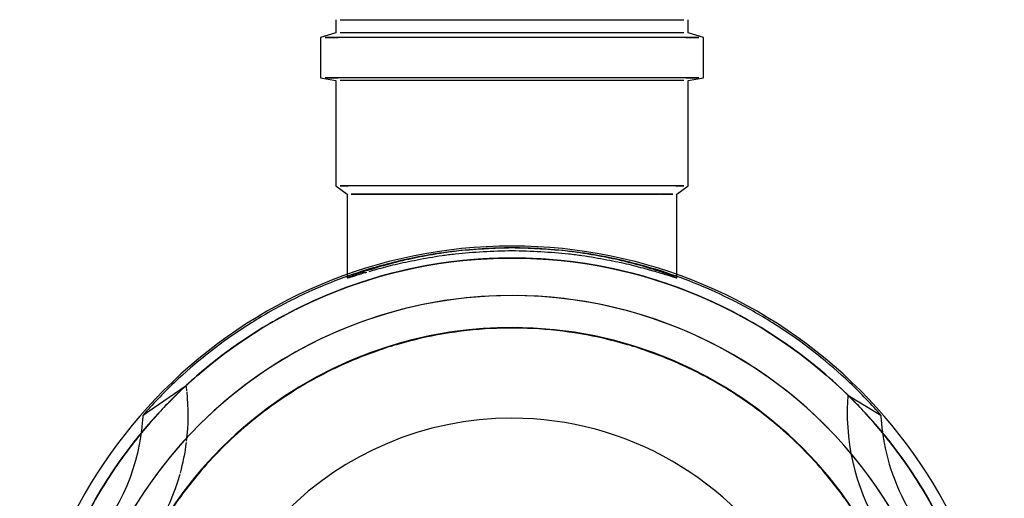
# Model space of a CAD drawing. Header units: millimetres. Extents: x -20654 to 2526, y -8238 to 977.
# Tile 127 of 219: x -10312.087 to -10311.78, y -4117.973 to -4117.824. Entities that reach past the tile are written whole.
import ezdxf

# ---------------------------------------------------------------- set-up
doc = ezdxf.new("R2010")
doc.units = ezdxf.units.MM
doc.layers.add('P-SANR-FIXT', color=7, linetype='Continuous')
doc.layers.add('Simbolos_int', color=8, linetype='Continuous')

# ---------------------------------------------------------------- blocks, each defined once
blk = doc.blocks.new('Caixa de Gordura - Caixas de Gordura e Inspecao - Esgoto - MEP - Tigre - Corpo - DN 100-2576065-6 PLANTA BAIXA ESGOTO')
at = {"layer": 'P-SANR-FIXT'}
for p, q in [((-0.1071957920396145, 0.1049240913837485), (-0.101597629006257, 0.1141823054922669)), ((-0.101597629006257, 0.1141823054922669), (-0.1009888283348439, 0.1151891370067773)), ((-0.2189387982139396, 0.05980631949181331), (-0.2203441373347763, 0.05500001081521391)), ((-0.2063226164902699, 0.05980631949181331), (-0.2189387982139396, 0.05980631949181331)), ((-0.2054751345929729, 0.05500001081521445), (-0.2063226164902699, 0.05980631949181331)), ((-0.2189387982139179, 0.05439442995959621), (-0.2189387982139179, 0.05830685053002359)), ((-0.2189387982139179, 0.05830685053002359), (-0.2189387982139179, 1.32653421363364e-08)), ((-0.2063226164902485, 0.05439442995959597), (-0.2063226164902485, 0.05830685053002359)), ((-0.2063226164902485, 0.05830685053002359), (-0.2063226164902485, 1.32653421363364e-08)), ((-0.2203441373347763, 0.05500001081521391), (-0.2244586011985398, 0.05500001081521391)), ((-0.2244586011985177, 1.326534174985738e-08), (-0.2244586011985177, 0.05362104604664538)), ((-0.2203441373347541, 0.0536210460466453), (-0.2203441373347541, 1.326534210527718e-08)), ((-0.1725994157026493, 0.05500001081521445), (-0.2054751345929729, 0.05500001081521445)), ((-0.2054751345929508, 0.05362104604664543), (-0.2054751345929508, 1.326534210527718e-08)), ((-0.1700000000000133, 0.05150002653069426), (-0.1725994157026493, 0.05500001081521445)), ((-0.1725994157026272, 0.05112904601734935), (-0.1725994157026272, 0.05362104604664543)), ((-0.1725994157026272, 0.05362104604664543), (-0.1725994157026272, 1.326534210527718e-08)), ((-0.1725994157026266, 0.05000001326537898), (-0.1725994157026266, 0.04874640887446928)), ((-0.1438328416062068, 0.05150002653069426), (-0.1700000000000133, 0.05150002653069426)), ((-0.1699999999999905, 0.04654009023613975), (-0.1699999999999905, 0.0502088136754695)), ((-0.1699999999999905, 0.0502088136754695), (-0.1699999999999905, 1.326534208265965e-08)), ((-0.1699999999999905, 1.326534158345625e-08), (-0.1699999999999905, 0.04639992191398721)), ((-0.1725994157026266, 0.04034762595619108), (-0.1725994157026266, 0.03797323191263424)), ((-0.1725994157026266, 0.02283280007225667), (-0.1725994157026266, 0.01978204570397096)), ((-0.2244586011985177, -0.0536210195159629), (-0.2244586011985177, 1.326534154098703e-08)), ((-0.2203441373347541, 1.326534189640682e-08), (-0.2203441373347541, -0.05362101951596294)), ((-0.2189387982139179, 1.32653419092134e-08), (-0.2189387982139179, -0.05830682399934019)), ((-0.2063226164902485, 1.32653419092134e-08), (-0.2063226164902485, -0.05830682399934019)), ((-0.2054751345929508, 1.326534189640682e-08), (-0.2054751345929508, -0.05362101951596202)), ((-0.1725994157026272, 1.326534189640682e-08), (-0.1725994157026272, -0.05362101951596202)), ((-0.1699999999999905, -0.05020878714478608), (-0.1699999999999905, 1.326534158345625e-08)), ((-0.1699999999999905, 1.326534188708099e-08), (-0.1699999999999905, -0.05020878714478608)), ((-0.1725994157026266, -0.01978201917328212), (-0.1725994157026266, -0.02283277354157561)), ((-0.1725994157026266, -0.03797320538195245), (-0.1725994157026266, -0.0403475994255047)), ((-0.1725994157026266, -0.04874638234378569), (-0.1725994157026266, -0.04999998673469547)), ((-0.1725994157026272, -0.05362101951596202), (-0.1725994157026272, -0.05112901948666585)), ((-0.1725994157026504, -0.05499998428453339), (-0.1700000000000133, -0.0515000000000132)), ((-0.1700000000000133, -0.0515000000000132), (-0.1438118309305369, -0.05150000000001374)), ((-0.2244586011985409, -0.05499998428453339), (-0.2203441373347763, -0.05499998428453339)), ((-0.2203441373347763, -0.05499998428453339), (-0.2189387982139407, -0.05980629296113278)), ((-0.2189387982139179, -0.05830682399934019), (-0.2189387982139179, -0.05439440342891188)), ((-0.2063226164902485, -0.05830682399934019), (-0.2063226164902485, -0.05439440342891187)), ((-0.206322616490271, -0.05980629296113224), (-0.205475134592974, -0.05499998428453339)), ((-0.205475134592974, -0.05499998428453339), (-0.1725994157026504, -0.05499998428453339)), ((-0.2189387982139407, -0.05980629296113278), (-0.206322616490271, -0.05980629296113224)), ((-0.1017722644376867, -0.1140482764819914), (-0.1102312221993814, -0.1017304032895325)), ((-0.1009888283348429, -0.1151891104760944), (-0.1017722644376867, -0.1140482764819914))]:
    blk.add_line(p, q, dxfattribs=at)
for centre, radius, start, end in [((9.762007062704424e-15, 1.326534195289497e-08), 0.1537509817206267, 89.9999999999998, 269.9999999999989), ((9.762007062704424e-15, 1.326534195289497e-08), 0.1537509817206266, 90.00000000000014, 180), ((9.762007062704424e-15, 1.326534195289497e-08), 0.1500000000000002, 90.0000000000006, 270.0000000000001), ((8.93365381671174e-15, 1.326534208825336e-08), 0.1383023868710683, 359.9999999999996, 179.9999999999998), ((8.93365381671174e-15, 1.326534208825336e-08), 0.1383023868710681, 72.75822785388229, 180.0000000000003), ((-0.1044121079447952, 0.1808470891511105), 0.06574713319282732, 292.6121311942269, 319.4200969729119), ((8.93365381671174e-15, 1.326534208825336e-08), 0.1499999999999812, 117.1092577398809, 126.220496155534), ((8.93365381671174e-15, 1.326534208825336e-08), 0.1499999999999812, 117.1092577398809, 126.220496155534), ((9.762007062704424e-15, 1.326534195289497e-08), 0.1500000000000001, 116.0191318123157, 119.9999999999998), ((9.762007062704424e-15, 1.326534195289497e-08), 0.1500000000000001, 120.0087655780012, 129.517868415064), ((8.93365381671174e-15, 1.326534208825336e-08), 0.1283023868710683, 4.198332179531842e-13, 180.0000000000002), ((8.93365381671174e-15, 1.326534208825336e-08), 0.1283023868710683, 4.198332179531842e-13, 180.0000000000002), ((8.93365381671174e-15, 1.326534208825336e-08), 0.1499999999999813, 126.220496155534, 130.8700253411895), ((8.93365381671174e-15, 1.326534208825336e-08), 0.1499999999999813, 126.220496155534, 130.8700253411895), ((-0.1044121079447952, 0.1808470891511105), 0.06574713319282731, 280.5806600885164, 292.6121311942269), ((-0.1015365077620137, 0.173030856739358), 0.06834148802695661, 266.8241357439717, 303.5165578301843), ((1.028545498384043e-14, 1.326534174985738e-08), 0.1531903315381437, 131.2417546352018, 132.4218845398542), ((9.762007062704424e-15, 1.326534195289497e-08), 0.1500000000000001, 130.2689551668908, 132.3599614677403), ((-0.1044121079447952, 0.1808470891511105), 0.0657471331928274, 272.9845895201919, 273.6642066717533), ((-0.1044121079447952, 0.1808470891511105), 0.06574713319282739, 273.6642066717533, 277.6150060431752), ((9.762007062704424e-15, 1.326534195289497e-08), 0.1500000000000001, 129.5178684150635, 130.2689551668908), ((-0.1044121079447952, 0.1808470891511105), 0.06574713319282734, 277.8363935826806, 279.215302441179), ((-0.1044121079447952, 0.1808470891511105), 0.06574713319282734, 279.215302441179, 280.5806600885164), ((1.028545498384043e-14, 1.326534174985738e-08), 0.1531903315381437, 132.4218845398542, 137.7962076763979), ((9.762007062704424e-15, 1.326534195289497e-08), 0.1500000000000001, 132.3599614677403, 134.7424539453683), ((8.93365381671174e-15, 1.326534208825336e-08), 0.1499999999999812, 130.9723908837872, 132.8506729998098), ((8.93365381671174e-15, 1.326534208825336e-08), 0.1499999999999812, 130.9723908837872, 132.8506729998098), ((8.93365381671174e-15, 1.326534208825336e-08), 0.1499999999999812, 132.8506729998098, 142.3538861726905), ((8.93365381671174e-15, 1.326534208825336e-08), 0.1499999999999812, 132.8506729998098, 142.3538861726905), ((1.028545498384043e-14, 1.326534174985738e-08), 0.1499999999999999, 135.6135900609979, 139.7598540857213), ((9.762007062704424e-15, 1.326534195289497e-08), 0.1500000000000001, 134.7424539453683, 139.2339232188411), ((-0.1015365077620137, 0.173030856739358), 0.06834148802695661, 265.4879146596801, 266.7787541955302), ((0, 0), 0.1281315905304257, 123.0346625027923, 130.1598145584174), ((1.028545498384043e-14, 1.326534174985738e-08), 0.1531903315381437, 137.7962076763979, 147.9055733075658), ((0, 0), 0.09999999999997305, 359.9999999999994, 179.9999999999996), ((9.762007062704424e-15, 1.326534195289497e-08), 0.1500000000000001, 139.2339232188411, 145.7549798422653), ((1.028545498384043e-14, 1.326534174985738e-08), 0.1499999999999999, 139.7598540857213, 142.8787456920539), ((0, 0), 0.1281315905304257, 130.1598145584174, 134.9999999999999), ((1.028545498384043e-14, 1.326534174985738e-08), 0.1499999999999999, 142.8787456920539, 147.0371879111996), ((8.93365381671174e-15, 1.326534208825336e-08), 0.1499999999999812, 142.3538861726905, 147.0290553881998), ((8.93365381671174e-15, 1.326534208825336e-08), 0.1499999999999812, 142.3538861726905, 147.0290553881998), ((0, 0), 0.1281315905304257, 134.9999999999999, 139.8401854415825), ((9.762007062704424e-15, 1.326534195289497e-08), 0.1500000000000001, 145.7549798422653, 147.0871672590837), ((1.028545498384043e-14, 1.326534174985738e-08), 0.1531903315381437, 147.9055733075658, 153.1893375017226), ((9.762007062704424e-15, 1.326534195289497e-08), 0.1500000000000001, 147.28732881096, 151.5566643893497), ((1.028545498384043e-14, 1.326534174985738e-08), 0.1499999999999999, 147.2577945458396, 148.5829640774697), ((8.93365381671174e-15, 1.326534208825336e-08), 0.1499999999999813, 147.2727272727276, 148.5774838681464), ((8.93365381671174e-15, 1.326534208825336e-08), 0.1499999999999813, 147.2727272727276, 148.5774838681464), ((0, 0), 0.1281315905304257, 139.8401854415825, 146.9653232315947), ((8.93365381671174e-15, 1.326534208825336e-08), 0.1499999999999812, 148.5774838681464, 159.0853216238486), ((8.93365381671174e-15, 1.326534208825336e-08), 0.1499999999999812, 148.5774838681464, 159.0853216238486), ((1.028545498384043e-14, 1.326534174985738e-08), 0.1499999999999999, 148.5829640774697, 149.9884508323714), ((1.028545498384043e-14, 1.326534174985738e-08), 0.1499999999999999, 150.1285518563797, 154.2299696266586), ((9.762007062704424e-15, 1.326534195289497e-08), 0.1500000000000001, 151.5566643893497, 153.9782499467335), ((1.028545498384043e-14, 1.326534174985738e-08), 0.1531903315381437, 153.1893375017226, 162.2220058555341), ((0, 0), 0.1281315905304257, 146.9653232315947, 149.9999999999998), ((9.762007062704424e-15, 1.326534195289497e-08), 0.1500000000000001, 153.9782499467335, 161.2703846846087), ((1.028545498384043e-14, 1.326534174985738e-08), 0.1499999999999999, 154.2299696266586, 160.1190629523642), ((0, 0), 0.1281315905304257, 149.9999999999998, 157.0485889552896), ((8.93365381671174e-15, 1.326534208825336e-08), 0.1499999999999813, 159.0853216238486, 163.6363636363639), ((8.93365381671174e-15, 1.326534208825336e-08), 0.1499999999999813, 159.0853216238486, 163.6363636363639), ((1.028545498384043e-14, 1.326534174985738e-08), 0.1499999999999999, 160.1190629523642, 161.5068558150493), ((0, 0), 0.1281315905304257, 157.0485889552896, 163.6420641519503), ((1.028545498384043e-14, 1.326534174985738e-08), 0.1531903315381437, 162.2220058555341, 168.4589319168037), ((9.762007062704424e-15, 1.326534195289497e-08), 0.1500000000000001, 161.8163387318, 167.4857756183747), ((1.028545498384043e-14, 1.326534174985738e-08), 0.1499999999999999, 161.5068558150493, 163.6276789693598), ((9.762007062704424e-15, 1.326534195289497e-08), 0.1500000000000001, 161.2703846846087, 161.8163387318), ((8.93365381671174e-15, 1.326534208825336e-08), 0.1499999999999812, 164.2931895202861, 180.0000000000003), ((8.93365381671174e-15, 1.326534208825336e-08), 0.1499999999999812, 164.2931895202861, 180.0000000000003), ((1.028545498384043e-14, 1.326534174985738e-08), 0.15, 164.1021576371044, 164.515120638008), ((8.93365381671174e-15, 1.326534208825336e-08), 0.1499999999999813, 163.8601474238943, 164.293189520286), ((8.93365381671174e-15, 1.326534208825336e-08), 0.1499999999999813, 163.8601474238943, 164.293189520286), ((1.028545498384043e-14, 1.326534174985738e-08), 0.15, 163.8448117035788, 164.1021576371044), ((1.028545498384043e-14, 1.326534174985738e-08), 0.15, 164.8266719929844, 168.700058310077), ((0, 0), 0.1281315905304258, 163.6420641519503, 177.1100375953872), ((9.762007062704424e-15, 1.326534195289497e-08), 0.1500000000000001, 167.4857756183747, 168.7171784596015), ((1.028545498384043e-14, 1.326534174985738e-08), 0.1531903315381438, 168.4589319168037, 176.5269667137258), ((1.028545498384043e-14, 1.326534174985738e-08), 0.15, 169.2116859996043, 175.9765390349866), ((9.762007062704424e-15, 1.326534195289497e-08), 0.1500000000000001, 168.7171784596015, 172.7882669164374), ((1.028545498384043e-14, 1.326534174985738e-08), 0.15, 168.700058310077, 169.2116859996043), ((9.762007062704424e-15, 1.326534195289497e-08), 0.15, 172.7882669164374, 176.54799463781), ((1.028545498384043e-14, 1.326534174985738e-08), 0.1531903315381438, 176.5269667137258, 179.9981951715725), ((1.028545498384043e-14, 1.326534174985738e-08), 0.15, 175.9765390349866, 179.1584754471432), ((9.762007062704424e-15, 1.326534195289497e-08), 0.15, 176.9797107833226, 183.160874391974), ((9.762007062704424e-15, 1.326534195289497e-08), 0.15, 176.54799463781, 176.839125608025), ((0, 0), 0.1281315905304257, 177.1100375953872, 179.9999999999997), ((9.762007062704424e-15, 1.326534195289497e-08), 0.1537509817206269, 179.9999999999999, 269.9999999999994), ((1.028545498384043e-14, 1.326534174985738e-08), 0.1531903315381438, 180, 183.4688214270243), ((1.028545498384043e-14, 1.326534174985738e-08), 0.15, 179.6105799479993, 183.1701210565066), ((8.93365381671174e-15, 1.326534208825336e-08), 0.1499999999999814, 179.9999999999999, 195.7068104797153), ((8.93365381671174e-15, 1.326534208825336e-08), 0.1499999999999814, 179.9999999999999, 195.7068104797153), ((1.028545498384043e-14, 1.326534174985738e-08), 0.15, 179.3287397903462, 179.5908608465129), ((8.93365381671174e-15, 1.326534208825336e-08), 0.1383023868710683, 179.9999999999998, 359.9999999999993), ((8.93365381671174e-15, 1.326534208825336e-08), 0.1383023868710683, 179.9999999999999, 242.2728714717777), ((8.93365381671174e-15, 1.326534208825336e-08), 0.1283023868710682, 180.0000000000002, 1.526666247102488e-13), ((8.93365381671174e-15, 1.326534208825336e-08), 0.1283023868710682, 179.9999999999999, 305.9999999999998), ((0, 0), 0.09999999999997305, 179.9999999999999, 359.9999999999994), ((0, 0), 0.1281315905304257, 180.0000000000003, 182.8898913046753), ((9.762007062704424e-15, 1.326534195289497e-08), 0.15, 183.160874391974, 183.4520053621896), ((1.028545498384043e-14, 1.326534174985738e-08), 0.15, 183.2542183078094, 185.3043935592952), ((9.762007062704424e-15, 1.326534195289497e-08), 0.15, 183.4520053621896, 191.2828215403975), ((0, 0), 0.1281315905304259, 182.8898913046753, 196.3579438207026), ((1.028545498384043e-14, 1.326534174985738e-08), 0.1531903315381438, 183.4688214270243, 191.5380173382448), ((1.028545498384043e-14, 1.326534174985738e-08), 0.15, 185.3043935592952, 190.4462378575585), ((1.028545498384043e-14, 1.326534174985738e-08), 0.15, 190.4462378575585, 194.3551096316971), ((1.028545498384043e-14, 1.326534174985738e-08), 0.1531903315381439, 191.5380173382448, 197.7703222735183), ((9.762007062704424e-15, 1.326534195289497e-08), 0.15, 191.4720921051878, 192.5142243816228), ((9.762007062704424e-15, 1.326534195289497e-08), 0.15, 192.5142243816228, 198.1836612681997), ((0, 0), 0.1281315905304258, 196.3579438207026, 202.9513422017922), ((1.028545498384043e-14, 1.326534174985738e-08), 0.15, 194.3551096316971, 195.1283379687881), ((1.028545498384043e-14, 1.326534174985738e-08), 0.15, 195.1283379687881, 197.6401587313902), ((8.93365381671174e-15, 1.326534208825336e-08), 0.1499999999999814, 195.7068104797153, 200.9146783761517), ((8.93365381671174e-15, 1.326534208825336e-08), 0.1499999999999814, 195.7068104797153, 200.9146783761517), ((1.028545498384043e-14, 1.326534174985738e-08), 0.1500000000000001, 197.6401587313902, 200.5708020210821), ((1.028545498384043e-14, 1.326534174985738e-08), 0.1531903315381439, 197.7703222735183, 206.8081913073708), ((9.762007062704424e-15, 1.326534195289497e-08), 0.1499999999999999, 198.1836612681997, 198.7296153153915), ((9.762007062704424e-15, 1.326534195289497e-08), 0.1499999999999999, 198.7296153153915, 206.0217500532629), ((0, 0), 0.1281315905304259, 202.9513422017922, 213.0347064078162), ((1.028545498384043e-14, 1.326534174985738e-08), 0.1500000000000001, 200.754384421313, 204.9159525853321), ((8.93365381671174e-15, 1.326534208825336e-08), 0.1499999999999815, 200.9146783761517, 211.4225161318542), ((8.93365381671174e-15, 1.326534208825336e-08), 0.1499999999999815, 200.9146783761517, 211.4225161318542), ((1.028545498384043e-14, 1.326534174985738e-08), 0.1500000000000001, 204.9159525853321, 208.3943616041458), ((9.762007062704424e-15, 1.326534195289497e-08), 0.1499999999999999, 206.0217500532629, 208.4433356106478), ((1.028545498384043e-14, 1.326534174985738e-08), 0.1531903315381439, 206.8081913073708, 212.0923957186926), ((0, 0), 0.1281315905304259, 213.0347064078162, 220.1597501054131), ((9.762007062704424e-15, 1.326534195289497e-08), 0.1499999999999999, 208.4433356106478, 212.712671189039), ((1.028545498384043e-14, 1.326534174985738e-08), 0.1500000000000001, 208.4850407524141, 209.1194626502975), ((1.028545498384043e-14, 1.326534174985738e-08), 0.1500000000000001, 209.1194626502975, 210.6667766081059), ((1.028545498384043e-14, 1.326534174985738e-08), 0.1500000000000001, 210.6667766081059, 211.9330616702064), ((8.93365381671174e-15, 1.326534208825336e-08), 0.1499999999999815, 211.4225161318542, 212.7272727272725), ((8.93365381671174e-15, 1.326534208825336e-08), 0.1499999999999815, 211.4225161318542, 212.7272727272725), ((1.028545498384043e-14, 1.326534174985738e-08), 0.1500000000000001, 212.1101721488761, 215.5962743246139), ((1.028545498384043e-14, 1.326534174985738e-08), 0.1531903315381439, 212.0923957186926, 222.202643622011), ((9.762007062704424e-15, 1.326534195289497e-08), 0.1499999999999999, 212.9128327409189, 214.2450201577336), ((8.93365381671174e-15, 1.326534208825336e-08), 0.1499999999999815, 212.9709446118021, 217.6461138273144), ((8.93365381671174e-15, 1.326534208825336e-08), 0.1499999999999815, 212.9709446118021, 217.6461138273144), ((0, 0), 0.1281315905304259, 220.1597501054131, 229.8402498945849), ((9.762007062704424e-15, 1.326534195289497e-08), 0.1499999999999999, 214.2450201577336, 220.7660767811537), ((1.028545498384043e-14, 1.326534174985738e-08), 0.1500000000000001, 215.7799679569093, 216.8573031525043), ((1.028545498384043e-14, 1.326534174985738e-08), 0.1500000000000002, 216.8573031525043, 219.3856835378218), ((8.93365381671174e-15, 1.326534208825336e-08), 0.1499999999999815, 217.6461138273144, 227.1493270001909), ((8.93365381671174e-15, 1.326534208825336e-08), 0.1499999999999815, 217.6461138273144, 227.1493270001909), ((1.028545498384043e-14, 1.326534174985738e-08), 0.1500000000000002, 219.3856835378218, 222.7033608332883), ((9.762007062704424e-15, 1.326534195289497e-08), 0.1499999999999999, 220.7660767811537, 225.2575460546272), ((0, 0), 0.1281315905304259, 229.8402498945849, 236.9652793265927), ((-0.1010644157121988, -0.1694543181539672), 0.0683414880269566, 83.06968598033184, 96.03927683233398), ((1.028545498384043e-14, 1.326534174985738e-08), 0.1531903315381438, 222.202643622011, 227.5773975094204), ((-0.1010644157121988, -0.1694543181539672), 0.06834148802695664, 96.98318385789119, 97.70845267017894), ((-0.1010644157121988, -0.1694543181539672), 0.06834148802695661, 96.2988838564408, 96.9831838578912), ((-0.1010644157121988, -0.1694543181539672), 0.0683414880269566, 74.56143167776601, 82.74026452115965), ((-0.1010644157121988, -0.1694543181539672), 0.06834148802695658, 43.24469046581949, 74.23876005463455), ((9.762007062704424e-15, 1.326534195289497e-08), 0.1499999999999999, 225.2575460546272, 227.6400385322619), ((8.93365381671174e-15, 1.326534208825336e-08), 0.1499999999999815, 227.1493270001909, 229.0276091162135), ((8.93365381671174e-15, 1.326534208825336e-08), 0.1499999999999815, 227.1493270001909, 229.0276091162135), ((1.028545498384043e-14, 1.326534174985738e-08), 0.1531903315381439, 227.5773975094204, 228.7582453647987), ((9.762007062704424e-15, 1.326534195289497e-08), 0.1499999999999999, 227.6400385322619, 229.7310448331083), ((8.93365381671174e-15, 1.326534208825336e-08), 0.1499999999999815, 229.1299746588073, 233.7795038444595), ((8.93365381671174e-15, 1.326534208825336e-08), 0.1499999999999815, 229.1299746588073, 233.7795038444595), ((-0.1044121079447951, -0.180847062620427), 0.06574713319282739, 86.33579332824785, 87.01541047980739), ((-0.1044121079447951, -0.180847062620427), 0.06574713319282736, 84.589508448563, 86.33579332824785), ((-0.1044121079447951, -0.180847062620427), 0.06574713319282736, 82.38499395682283, 84.589508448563), ((9.762007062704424e-15, 1.326534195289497e-08), 0.1499999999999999, 229.7310448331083, 230.4821315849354), ((-0.1044121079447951, -0.180847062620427), 0.0657471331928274, 80.78502529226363, 82.163606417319), ((9.762007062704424e-15, 1.326534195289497e-08), 0.1499999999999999, 230.4821315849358, 239.9999999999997), ((-0.1044121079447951, -0.180847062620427), 0.0657471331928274, 79.42009697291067, 80.78502529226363), ((-0.1044121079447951, -0.180847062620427), 0.0657471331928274, 40.58066008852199, 79.42009697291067), ((8.93365381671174e-15, 1.326534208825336e-08), 0.1499999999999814, 233.7795038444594, 242.8907422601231), ((8.93365381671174e-15, 1.326534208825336e-08), 0.1499999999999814, 233.7795038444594, 242.8907422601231)]:
    blk.add_arc(centre, radius, start, end, dxfattribs=at)
for points, knots in [([(-0.1487558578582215, 0.03333428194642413), (-0.1485332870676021, 0.03440829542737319), (-0.1480658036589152, 0.03653922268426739), (-0.1472966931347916, 0.03949732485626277), (-0.1465344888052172, 0.0422167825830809), (-0.145876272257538, 0.04462725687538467), (-0.1452946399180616, 0.04670924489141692), (-0.1445753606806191, 0.04894791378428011), (-0.14419278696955, 0.05009834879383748), (-0.1440360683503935, 0.05061998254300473)], [-0.7762556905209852, -0.7762556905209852, -0.7762556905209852, -0.7762556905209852, -0.75, -0.7222222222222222, -0.6944444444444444, -0.6666666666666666, -0.6388888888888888, -0.6111111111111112, -0.5588344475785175, -0.5588344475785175, -0.5588344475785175, -0.5588344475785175]), ([(-0.144007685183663, 0.05071542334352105), (-0.143853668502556, 0.0512391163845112), (-0.1437599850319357, 0.05176622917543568), (-0.1440458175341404, 0.05099502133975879), (-0.1445980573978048, 0.04958806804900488), (-0.1449119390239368, 0.04874827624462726)], [-0.5555555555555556, -0.5555555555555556, -0.5555555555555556, -0.5555555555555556, -0.5, -0.4444444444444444, -0.3962147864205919, -0.3962147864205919, -0.3962147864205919, -0.3962147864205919]), ([(-0.1449119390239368, 0.04874827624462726), (-0.1449596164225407, 0.04862071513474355), (-0.1451944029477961, 0.04798891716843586), (-0.1456661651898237, 0.0466820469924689), (-0.1463112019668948, 0.04459949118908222), (-0.147027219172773, 0.04218963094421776), (-0.1476922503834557, 0.0399746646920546), (-0.1480910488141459, 0.03856352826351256), (-0.1482132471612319, 0.03811908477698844)], [-0.3962147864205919, -0.3962147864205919, -0.3962147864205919, -0.3962147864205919, -0.3888888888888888, -0.361111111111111, -0.3333333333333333, -0.3055555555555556, -0.2777777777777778, -0.2654014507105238, -0.2654014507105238, -0.2654014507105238, -0.2654014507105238]), ([(-0.1482132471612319, 0.03811908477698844), (-0.1483653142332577, 0.03756600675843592), (-0.1487592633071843, 0.03608420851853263), (-0.1491290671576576, 0.03450451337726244), (-0.1493521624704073, 0.0334956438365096)], [-0.2654014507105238, -0.2654014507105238, -0.2654014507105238, -0.2654014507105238, -0.25, -0.2252074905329, -0.2252074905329, -0.2252074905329, -0.2252074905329]), ([(-0.1494325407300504, 0.03312971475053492), (-0.1496812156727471, 0.03199010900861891), (-0.1501672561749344, 0.02962516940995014), (-0.1509081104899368, 0.02585350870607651), (-0.1515823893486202, 0.02187983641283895), (-0.1523062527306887, 0.01634612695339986), (-0.1526759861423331, 0.01177398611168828), (-0.1528561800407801, 0.008598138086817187), (-0.1528675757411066, 0.008391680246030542)], [-0.2222222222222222, -0.2222222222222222, -0.2222222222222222, -0.2222222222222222, -0.1944444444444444, -0.1666666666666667, -0.1388888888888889, -0.1111111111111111, -0.05555555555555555, -0.05169763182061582, -0.05169763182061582, -0.05169763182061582, -0.05169763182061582]), ([(-0.1523449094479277, 1.326534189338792e-08), (-0.1523060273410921, 0.00302372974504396), (-0.1520949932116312, 0.009059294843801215), (-0.1515338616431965, 0.01634463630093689), (-0.1508420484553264, 0.02188306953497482), (-0.1501966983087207, 0.02586151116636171), (-0.1494896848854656, 0.02963822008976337), (-0.1490294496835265, 0.03200611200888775), (-0.14879452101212, 0.03314710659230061)], [-1, -1, -1, -1, -0.9444444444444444, -0.8888888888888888, -0.861111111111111, -0.8333333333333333, -0.8055555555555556, -0.7777777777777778, -0.7777777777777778, -0.7777777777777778, -0.7777777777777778]), ([(-0.1487745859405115, -0.03314655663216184), (-0.1490100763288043, -0.03200558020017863), (-0.1494715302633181, -0.02963774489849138), (-0.1501806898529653, -0.02586119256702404), (-0.1508283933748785, -0.02188292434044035), (-0.1515234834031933, -0.01634465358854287), (-0.1520889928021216, -0.009059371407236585), (-0.1523039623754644, -0.003023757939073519), (-0.1523449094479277, 1.326534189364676e-08)], [-0.2222222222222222, -0.2222222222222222, -0.2222222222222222, -0.2222222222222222, -0.1944444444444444, -0.1666666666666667, -0.1388888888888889, -0.1111111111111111, -0.05555555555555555, 0, 0, 0, 0]), ([(-0.1528669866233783, -0.008398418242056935), (-0.1528556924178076, -0.008602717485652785), (-0.1526753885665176, -0.01177645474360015), (-0.1523054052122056, -0.01634656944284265), (-0.1515807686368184, -0.02188032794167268), (-0.1509057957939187, -0.0258540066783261), (-0.1501640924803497, -0.02962564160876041), (-0.1496773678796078, -0.03199054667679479), (-0.1494283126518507, -0.03313012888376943)], [-0.9482620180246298, -0.9482620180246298, -0.9482620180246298, -0.9482620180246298, -0.9444444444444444, -0.8888888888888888, -0.861111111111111, -0.8333333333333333, -0.8055555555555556, -0.7777777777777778, -0.7777777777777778, -0.7777777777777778, -0.7777777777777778]), ([(-0.1493558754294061, -0.03345961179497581), (-0.1491298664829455, -0.03448143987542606), (-0.1486428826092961, -0.03656017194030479), (-0.1478361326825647, -0.03947270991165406), (-0.1470187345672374, -0.04218974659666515), (-0.1465402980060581, -0.04379627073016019), (-0.146312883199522, -0.04454498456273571)], [-0.7750908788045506, -0.7750908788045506, -0.7750908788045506, -0.7750908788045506, -0.75, -0.7222222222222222, -0.6944444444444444, -0.6666666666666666, -0.6666666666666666, -0.6666666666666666, -0.6666666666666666]), ([(-0.146312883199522, -0.04454498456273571), (-0.1460854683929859, -0.04529369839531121), (-0.1456542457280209, -0.04668202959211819), (-0.1451495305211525, -0.04807567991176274), (-0.1448896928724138, -0.04876963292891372), (-0.1448169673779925, -0.04896222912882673)], [-0.6666666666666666, -0.6666666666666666, -0.6666666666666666, -0.6666666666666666, -0.6388888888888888, -0.6111111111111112, -0.5996078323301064, -0.5996078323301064, -0.5996078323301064, -0.5996078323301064]), ([(-0.1439841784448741, -0.05071535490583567), (-0.1441375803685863, -0.05019162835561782), (-0.1445288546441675, -0.04901580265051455), (-0.1452038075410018, -0.04691457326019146), (-0.1455200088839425, -0.04580839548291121), (-0.1456478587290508, -0.04535209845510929)], [-0.4444444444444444, -0.4444444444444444, -0.4444444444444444, -0.4444444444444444, -0.3888888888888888, -0.361111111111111, -0.3432398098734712, -0.3432398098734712, -0.3432398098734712, -0.3432398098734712]), ([(-0.1448169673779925, -0.04896222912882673), (-0.1445384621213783, -0.04969978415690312), (-0.1440203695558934, -0.05101516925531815), (-0.1437421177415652, -0.05175754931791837), (-0.1438278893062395, -0.05125580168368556), (-0.143969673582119, -0.05076520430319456)], [-0.5996078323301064, -0.5996078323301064, -0.5996078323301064, -0.5996078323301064, -0.5555555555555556, -0.5, -0.4462357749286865, -0.4462357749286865, -0.4462357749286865, -0.4462357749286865])]:
    blk.add_open_spline(points, degree=3, knots=knots, dxfattribs=at)
for points in [[(-0.1528868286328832, 0.008037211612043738), (-0.1530285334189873, 0.005385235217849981), (-0.1531198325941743, 0.002695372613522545), (-0.153155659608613, 1.326534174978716e-08)], [(-0.1531556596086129, 1.326534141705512e-08), (-0.1531182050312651, -0.002817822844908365), (-0.1530200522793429, -0.005629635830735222), (-0.1528669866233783, -0.008398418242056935)], [(-0.1458645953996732, -0.04457204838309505), (-0.1460713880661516, -0.04382327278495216), (-0.146510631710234, -0.04221623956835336), (-0.1472738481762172, -0.03949674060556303), (-0.148058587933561, -0.03648360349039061), (-0.1485390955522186, -0.03428753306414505), (-0.1487745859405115, -0.03314655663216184)]]:
    blk.add_open_spline(points, degree=3, dxfattribs=at)

msp = doc.modelspace()

# ---------------------------------------------------------------- linework, layer by layer
at = {"layer": 'Simbolos_int'}
msp.add_circle((-10311.93359586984, -4118.048026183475), 0.15, dxfattribs=at)

# ---------------------------------------------------------------- block references
at = {"layer": 'P-SANR-FIXT', "rotation": 270.0000000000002}
msp.add_blockref('Caixa de Gordura - Caixas de Gordura e Inspecao - Esgoto - MEP - Tigre - Corpo - DN 100-2576065-6 PLANTA BAIXA ESGOTO', (-10311.93359586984, -4118.048026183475), dxfattribs=at)

doc.saveas('drawing.dxf')
